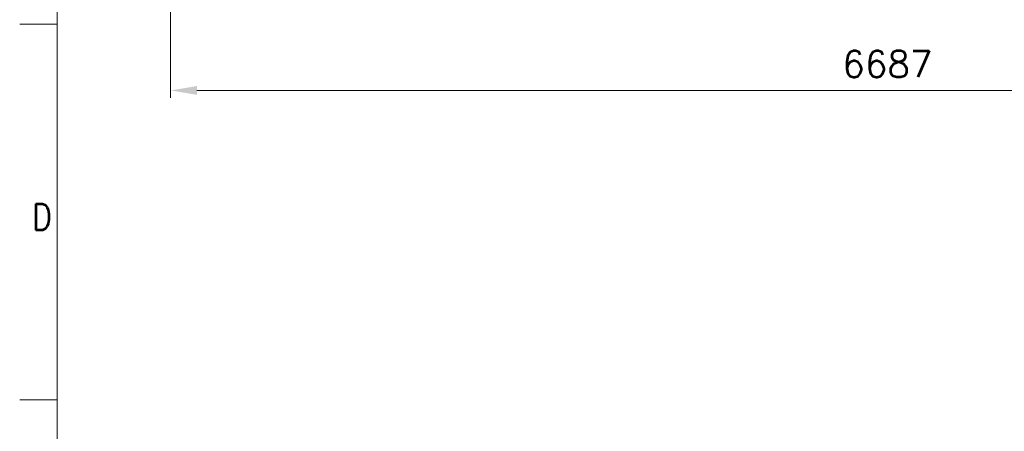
# Model space of a CAD drawing. Header units: inches. Extents: x 0 to 20790, y -12 to 14700.
# Tile 91 of 256: x 0 to 4586, y 7203 to 9120. Entities that reach past the tile are written whole.
import ezdxf

# ---------------------------------------------------------------- set-up
doc = ezdxf.new("R2010")
doc.units = ezdxf.units.IN
doc.layers.add('210', color=7, linetype='Continuous', true_color=0xffffff)
doc.layers.add('254', color=7, linetype='Continuous', true_color=0xffffff)
doc.styles.add('latin_extended', font='simplex.shx')
doc.dimstyles.get("Standard").update_dxf_attribs({"dimtxt": 0.18, "dimasz": 0.18, "dimexe": 0.18, "dimexo": 0.0625, "dimgap": 0.09, "dimtad": 0, "dimtih": 1, "dimtoh": 1, "dimdec": 4, "dimzin": 0, "dimdsep": 46, "dimtxsty": 'Standard', "dimcen": 0.09, "dimadec": 0, "dimazin": 0, "dimtfac": 1, "dimtdec": 4, "dimtofl": 0, "dimtmove": 0, "dimatfit": 3, "dimfxl": 1, "dimtolj": 1, "dimtzin": 0, "dimarcsym": 0})

# ---------------------------------------------------------------- blocks, each defined once
blk = doc.blocks.new('_U4')
at = {"layer": '254', "color": 3, "linetype": 'Continuous', "lineweight": 13, "transparency": 16777216}
for p, q in [((7390.6, 11881.9), (7390.6, 8755.9)), ((703.1, 10033.9), (703.1, 8755.9)), ((825.6, 8790.9), (7268.1, 8790.9))]:
    blk.add_line(p, q, dxfattribs=at)
at = {"layer": '254', "color": 3, "transparency": 16777216}
for points in [[(825.6, 8811.4), (825.6, 8770.5), (703.1, 8790.9)], [(7268.1, 8770.5), (7268.1, 8811.4), (7390.6, 8790.9)]]:
    blk.add_solid(points, dxfattribs=at)
at = {"layer": 'Defpoints', "color": 0, "transparency": 16777216}
for p in [(7390.6, 11916.9), (703.1, 10068.9), (7390.6, 8790.9)]:
    blk.add_point(p, dxfattribs=at)
at = {"layer": '254', "color": 2, "lineweight": 13, "transparency": 16777216, "insert": (3831.1, 8974.7), "char_height": 122.5, "attachment_point": 1, "style": 'latin_extended'}
blk.add_mtext('\\A1;6687', dxfattribs=at)

msp = doc.modelspace()

# ---------------------------------------------------------------- linework, layer by layer
at = {"layer": '210', "color": 7, "linetype": 'Continuous', "lineweight": 18}
for p, q in [((175, 175), (175, 14525)), ((175, 9100), (0, 9100)), ((175, 7350), (0, 7350))]:
    msp.add_line(p, q, dxfattribs=at)

# ---------------------------------------------------------------- texts
at = {"layer": '210', "color": 211, "linetype": 'Continuous', "lineweight": 18, "insert": (58.721, 8140.689), "char_height": 122.5, "attachment_point": 7, "line_spacing_factor": 0.963855, "style": 'latin_extended'}
msp.add_mtext('\\W0.8203;D', dxfattribs=at)

# ---------------------------------------------------------------- dimensions: what is measured, and where the dimension line sits
at = {"layer": '254', "color": 2, "linetype": 'Continuous', "lineweight": 13}
dim = msp.add_linear_dim(base=(7390.6338, 8790.9416), p1=(703.1339, 10068.9416), p2=(7390.6338, 11916.8821), dimstyle='Standard', override={"dimscale": 35, "dimtxt": 3.5, "dimasz": 3.5, "dimexe": 1, "dimexo": 1, "dimgap": 1.75, "dimtad": 1, "dimtih": 1, "dimtoh": 0, "dimdec": 0, "dimlfac": 1, "dimzin": 8, "dimdsep": 46, "dimlunit": 2, "dimtxsty": 'latin_extended', "dimsah": 1, "dimse1": 0, "dimse2": 0, "dimsd1": 0, "dimsd2": 0, "dimclrd": 3, "dimclre": 3, "dimclrt": 2, "dimtol": 0, "dimtm": -0.1, "dimtfac": 0.714286, "dimtdec": 3, "dimtofl": 1, "dimtmove": 0, "dimtzin": 8, "dimlwd": 13, "dimlwe": 13}, dxfattribs=at)
dim.commit()
dim.dimension.update_dxf_attribs({"geometry": '_U4', "text_midpoint": (4046.8839, 8790.9416), "dimtype": 160})

doc.saveas('drawing.dxf')
